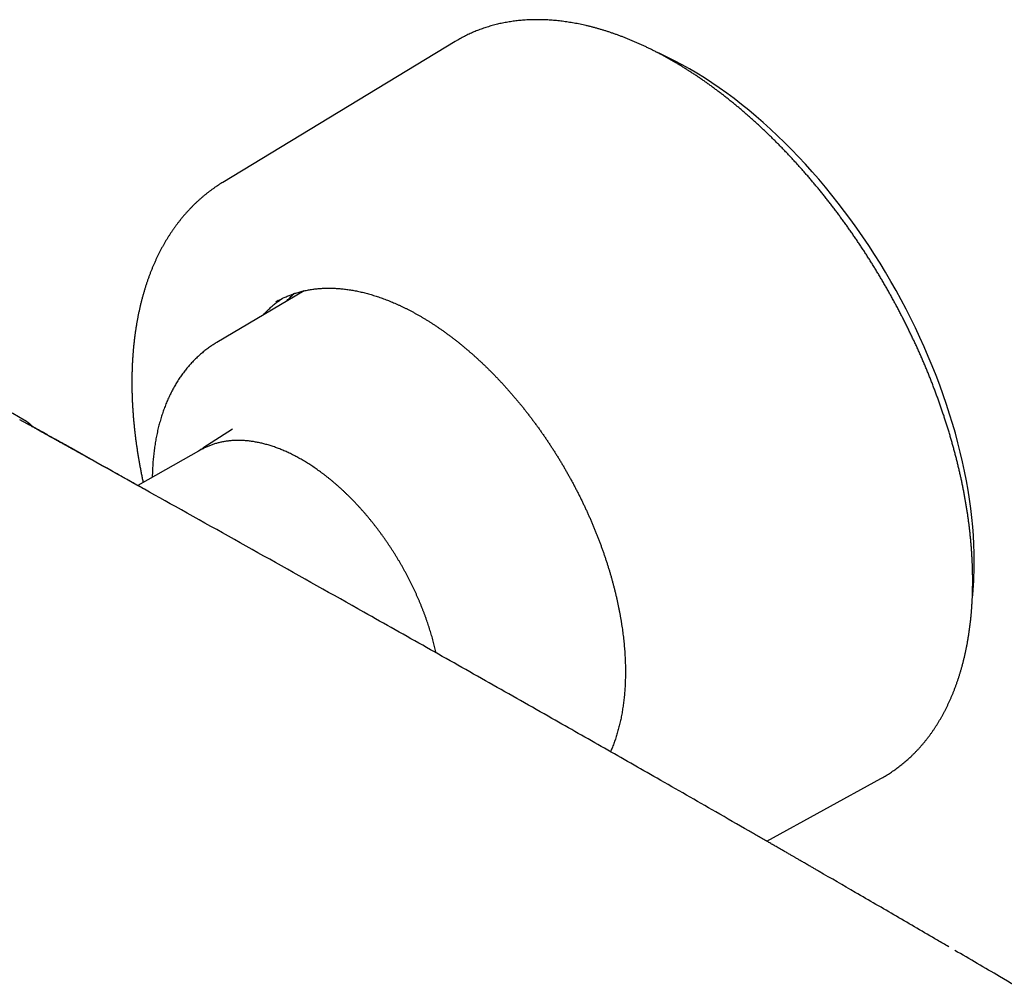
# Model space of a CAD drawing. Header units: millimetres. Extents: x 8 to 750, y 10 to 368.
# Tile 9 of 12: x 561 to 646, y 107 to 190. Entities that reach past the tile are written whole.
import ezdxf

# ---------------------------------------------------------------- set-up
doc = ezdxf.new("R2010")
doc.units = ezdxf.units.MM

msp = doc.modelspace()

# ---------------------------------------------------------------- linework, layer by layer
at = {"color": 7, "linetype": 'Continuous', "lineweight": 30}
for p, q in [((598.756, 188.278), (578.695, 176.118)), ((598.944, 188.39), (598.756, 188.278)), ((585.722, 166.756), (578.186, 162.298)), ((579.546, 154.807), (576.965, 153.166)), ((576.815, 153.03), (571.377, 149.938)), ((576.903, 153.079), (576.815, 153.03)), ((625.642, 119.247), (635.486, 124.653)), ((635.486, 124.653), (635.662, 124.752))]:
    msp.add_line(p, q, dxfattribs=at)
at = {"color": 7, "linetype": 'Continuous', "lineweight": 30, "flags": 128}
for points in [[(643.55, 143.352), (643.541, 144.1), (643.516, 144.857), (643.474, 145.622), (643.415, 146.396), (643.339, 147.177), (643.247, 147.966), (643.138, 148.761), (643.013, 149.562), (642.871, 150.368), (642.712, 151.18), (642.538, 151.995), (642.347, 152.815), (642.14, 153.638), (641.918, 154.463), (641.679, 155.291), (641.425, 156.12), (641.156, 156.95), (640.871, 157.78), (640.572, 158.611), (640.258, 159.44), (639.929, 160.269), (639.585, 161.095), (639.228, 161.919), (638.857, 162.74), (638.472, 163.557), (638.074, 164.37), (637.662, 165.179), (637.238, 165.982), (636.802, 166.78), (636.353, 167.571), (635.892, 168.355), (635.42, 169.132), (634.936, 169.901), (634.441, 170.662), (633.936, 171.413), (633.421, 172.155), (632.895, 172.887), (632.361, 173.609), (631.817, 174.319), (631.264, 175.018), (630.702, 175.705), (630.133, 176.38), (629.556, 177.041), (628.972, 177.69), (628.381, 178.324), (627.783, 178.944), (627.18, 179.55), (626.571, 180.14), (625.957, 180.715), (625.337, 181.274), (624.714, 181.817), (624.086, 182.343), (623.456, 182.852), (622.822, 183.344), (622.185, 183.818), (621.546, 184.274), (620.906, 184.712), (620.264, 185.131), (619.621, 185.531), (618.978, 185.912), (618.334, 186.274), (617.692, 186.616), (617.05, 186.938), (616.409, 187.24), (616.07, 187.391)], [(583.486, 165.914), (583.355, 165.84), (583.233, 165.768)], [(561.566, 155.604), (560.584, 156.155), (560.342, 156.291)], [(576.88, 153.111), (576.951, 153.158), (577.045, 153.216)]]:
    msp.add_lwpolyline(points, dxfattribs=at)
at = {"color": 7, "linetype": 'Continuous', "lineweight": 30}
msp.add_arc((613.684, 143.301), 29.866, 353.84197, 0.09791, dxfattribs=at)
for points, knots in [([(635.665, 124.754), (635.728, 124.79), (635.855, 124.863), (636.043, 124.977), (636.231, 125.096), (636.416, 125.217), (636.6, 125.343), (636.781, 125.471), (636.961, 125.603), (637.138, 125.738), (637.313, 125.877), (637.486, 126.019), (637.657, 126.164), (637.826, 126.312), (637.992, 126.464), (638.157, 126.619), (638.319, 126.777), (638.478, 126.938), (638.636, 127.103), (638.791, 127.271), (638.944, 127.441), (639.095, 127.616), (639.243, 127.793), (639.389, 127.973), (639.532, 128.157), (639.673, 128.343), (639.812, 128.533), (639.949, 128.725), (640.082, 128.921), (640.214, 129.119), (640.343, 129.321), (640.469, 129.526), (640.593, 129.733), (640.715, 129.943), (640.834, 130.157), (640.95, 130.373), (641.064, 130.592), (641.175, 130.814), (641.284, 131.038), (641.39, 131.266), (641.494, 131.496), (641.595, 131.728), (641.693, 131.964), (641.789, 132.202), (641.882, 132.443), (641.972, 132.686), (642.06, 132.932), (642.145, 133.181), (642.227, 133.432), (642.307, 133.685), (642.384, 133.941), (642.458, 134.2), (642.53, 134.461), (642.598, 134.724), (642.664, 134.99), (642.728, 135.257), (642.788, 135.528), (642.846, 135.8), (642.901, 136.075), (642.953, 136.352), (643.003, 136.631), (643.049, 136.912), (643.093, 137.196), (643.134, 137.481), (643.173, 137.769), (643.208, 138.058), (643.241, 138.35), (643.271, 138.643), (643.298, 138.938), (643.322, 139.236), (643.344, 139.535), (643.363, 139.836), (643.379, 140.139), (643.392, 140.443), (643.402, 140.749), (643.409, 141.057), (643.414, 141.367), (643.416, 141.678), (643.415, 141.991), (643.411, 142.305), (643.404, 142.621), (643.395, 142.939), (643.383, 143.257), (643.368, 143.578), (643.35, 143.899), (643.329, 144.222), (643.306, 144.547), (643.28, 144.872), (643.251, 145.199), (643.219, 145.527), (643.184, 145.857), (643.147, 146.187), (643.107, 146.519), (643.064, 146.851), (643.018, 147.185), (642.969, 147.52), (642.918, 147.855), (642.864, 148.192), (642.807, 148.529), (642.748, 148.867), (642.686, 149.207), (642.621, 149.546), (642.553, 149.887), (642.483, 150.228), (642.41, 150.571), (642.334, 150.913), (642.256, 151.257), (642.175, 151.6), (642.091, 151.945), (642.004, 152.29), (641.915, 152.635), (641.824, 152.981), (641.729, 153.327), (641.632, 153.673), (641.533, 154.02), (641.431, 154.367), (641.326, 154.715), (641.219, 155.062), (641.109, 155.41), (640.996, 155.758), (640.881, 156.105), (640.764, 156.453), (640.644, 156.801), (640.521, 157.149), (640.396, 157.497), (640.269, 157.845), (640.139, 158.192), (640.006, 158.54), (639.872, 158.887), (639.734, 159.234), (639.595, 159.581), (639.453, 159.927), (639.308, 160.273), (639.162, 160.619), (639.013, 160.964), (638.861, 161.309), (638.708, 161.653), (638.552, 161.997), (638.393, 162.34), (638.233, 162.682), (638.07, 163.024), (637.905, 163.365), (637.738, 163.705), (637.568, 164.045), (637.397, 164.384), (637.223, 164.722), (637.047, 165.059), (636.869, 165.395), (636.689, 165.731), (636.507, 166.065), (636.323, 166.398), (636.137, 166.73), (635.949, 167.062), (635.759, 167.392), (635.566, 167.72), (635.372, 168.048), (635.176, 168.375), (634.978, 168.7), (634.778, 169.024), (634.577, 169.346), (634.373, 169.667), (634.168, 169.987), (633.96, 170.306), (633.751, 170.622), (633.541, 170.938), (633.328, 171.252), (633.114, 171.564), (632.898, 171.875), (632.681, 172.184), (632.461, 172.491), (632.241, 172.797), (632.018, 173.101), (631.794, 173.403), (631.569, 173.703), (631.341, 174.002), (631.113, 174.298), (630.883, 174.593), (630.651, 174.886), (630.418, 175.177), (630.184, 175.465), (629.948, 175.752), (629.711, 176.037), (629.473, 176.32), (629.233, 176.6), (628.992, 176.879), (628.75, 177.155), (628.506, 177.429), (628.262, 177.701), (628.016, 177.971), (627.769, 178.238), (627.521, 178.503), (627.272, 178.765), (627.021, 179.026), (626.77, 179.283), (626.518, 179.539), (626.264, 179.792), (626.01, 180.042), (625.755, 180.29), (625.499, 180.536), (625.242, 180.778), (624.984, 181.019), (624.725, 181.256), (624.466, 181.491), (624.205, 181.723), (623.944, 181.953), (623.683, 182.18), (623.42, 182.404), (623.157, 182.625), (622.894, 182.844), (622.629, 183.06), (622.364, 183.272), (622.099, 183.482), (621.833, 183.69), (621.567, 183.894), (621.3, 184.095), (621.032, 184.293), (620.765, 184.489), (620.496, 184.681), (620.228, 184.871), (619.959, 185.057), (619.69, 185.24), (619.421, 185.42), (619.151, 185.597), (618.881, 185.771), (618.611, 185.942), (618.341, 186.11), (618.071, 186.274), (617.801, 186.436), (617.53, 186.594), (617.26, 186.748), (616.989, 186.9), (616.719, 187.048), (616.449, 187.193), (616.178, 187.335), (615.908, 187.474), (615.638, 187.609), (615.368, 187.741), (615.099, 187.869), (614.829, 187.994), (614.56, 188.116), (614.291, 188.234), (614.022, 188.349), (613.754, 188.46), (613.486, 188.568), (613.219, 188.673), (612.952, 188.774), (612.685, 188.871), (612.419, 188.965), (612.153, 189.056), (611.888, 189.143), (611.624, 189.227), (611.36, 189.307), (611.097, 189.383), (610.834, 189.456), (610.572, 189.526), (610.311, 189.592), (610.051, 189.654), (609.791, 189.713), (609.532, 189.768), (609.274, 189.819), (609.017, 189.867), (608.761, 189.911), (608.505, 189.952), (608.251, 189.989), (607.997, 190.023), (607.745, 190.053), (607.494, 190.079), (607.243, 190.102), (606.994, 190.121), (606.746, 190.136), (606.499, 190.148), (606.253, 190.156), (606.009, 190.16), (605.765, 190.161), (605.523, 190.158), (605.282, 190.152), (605.043, 190.142), (604.805, 190.128), (604.568, 190.111), (604.333, 190.09), (604.099, 190.065), (603.866, 190.037), (603.635, 190.005), (603.405, 189.97), (603.177, 189.931), (602.951, 189.888), (602.726, 189.842), (602.502, 189.793), (602.281, 189.739), (602.06, 189.682), (601.842, 189.622), (601.625, 189.558), (601.41, 189.49), (601.197, 189.419), (600.985, 189.344), (600.775, 189.266), (600.567, 189.185), (600.361, 189.1), (600.157, 189.011), (599.954, 188.919), (599.754, 188.823), (599.555, 188.724), (599.358, 188.621), (599.163, 188.515), (599.027, 188.438), (598.955, 188.396), (598.947, 188.391)], [0, 0, 0, 0, 0.0032103, 0.0064866, 0.0097629, 0.0130393, 0.0163158, 0.0195925, 0.0228694, 0.0261467, 0.0294243, 0.0327023, 0.0359808, 0.0392597, 0.0425392, 0.0458192, 0.0490999, 0.0523812, 0.0556631, 0.0589458, 0.0622292, 0.0655133, 0.0687981, 0.0720838, 0.0753702, 0.0786573, 0.0819453, 0.0852341, 0.0885236, 0.0918139, 0.095105, 0.0983968, 0.1016893, 0.1049827, 0.1082767, 0.1115714, 0.1148668, 0.1181628, 0.1214595, 0.1247569, 0.1280548, 0.1313532, 0.1346523, 0.1379518, 0.1412519, 0.1445524, 0.1478534, 0.1511548, 0.1544566, 0.1577588, 0.1610614, 0.1643642, 0.1676674, 0.1709709, 0.1742747, 0.1775787, 0.180883, 0.1841874, 0.1874921, 0.1907969, 0.1941019, 0.197407, 0.2007123, 0.2040177, 0.2073232, 0.2106288, 0.2139344, 0.2172401, 0.2205459, 0.2238517, 0.2271575, 0.2304634, 0.2337693, 0.2370752, 0.2403811, 0.2436869, 0.2469928, 0.2502986, 0.2536044, 0.2569102, 0.2602159, 0.2635216, 0.2668273, 0.2701328, 0.2734384, 0.2767439, 0.2800493, 0.2833546, 0.2866599, 0.2899652, 0.2932703, 0.2965754, 0.2998804, 0.3031854, 0.3064903, 0.3097951, 0.3130998, 0.3164044, 0.319709, 0.3230135, 0.326318, 0.3296223, 0.3329266, 0.3362308, 0.339535, 0.3428391, 0.3461431, 0.349447, 0.3527508, 0.3560546, 0.3593584, 0.362662, 0.3659656, 0.3692691, 0.3725726, 0.375876, 0.3791794, 0.3824827, 0.3857859, 0.3890891, 0.3923922, 0.3956952, 0.3989983, 0.4023012, 0.4056041, 0.408907, 0.4122098, 0.4155126, 0.4188153, 0.422118, 0.4254207, 0.4287233, 0.4320259, 0.4353284, 0.4386309, 0.4419334, 0.4452358, 0.4485383, 0.4518406, 0.455143, 0.4584454, 0.4617477, 0.46505, 0.4683523, 0.4716545, 0.4749568, 0.478259, 0.4815613, 0.4848635, 0.4881657, 0.4914679, 0.4947701, 0.4980723, 0.5013745, 0.5046767, 0.5079789, 0.5112811, 0.5145833, 0.5178855, 0.5211878, 0.52449, 0.5277922, 0.5310945, 0.5343968, 0.5376991, 0.5410014, 0.5443037, 0.547606, 0.5509084, 0.5542108, 0.5575132, 0.5608157, 0.5641182, 0.5674207, 0.5707232, 0.5740258, 0.5773284, 0.5806311, 0.5839338, 0.5872365, 0.5905393, 0.5938421, 0.597145, 0.6004479, 0.6037509, 0.6070539, 0.610357, 0.6136601, 0.6169633, 0.6202666, 0.6235699, 0.6268732, 0.6301766, 0.6334801, 0.6367837, 0.6400873, 0.643391, 0.6466947, 0.6499985, 0.6533024, 0.6566064, 0.6599104, 0.6632145, 0.6665187, 0.6698229, 0.6731272, 0.6764316, 0.6797361, 0.6830407, 0.6863453, 0.68965, 0.6929548, 0.6962596, 0.6995646, 0.7028696, 0.7061747, 0.7094798, 0.7127851, 0.7160904, 0.7193958, 0.7227012, 0.7260067, 0.7293123, 0.732618, 0.7359237, 0.7392294, 0.7425352, 0.7458411, 0.749147, 0.752453, 0.755759, 0.759065, 0.7623711, 0.7656772, 0.7689833, 0.7722894, 0.7755955, 0.7789016, 0.7822076, 0.7855137, 0.7888197, 0.7921257, 0.7954316, 0.7987374, 0.8020432, 0.8053488, 0.8086544, 0.8119598, 0.8152651, 0.8185702, 0.8218752, 0.82518, 0.8284845, 0.8317889, 0.835093, 0.8383968, 0.8417003, 0.8450036, 0.8483065, 0.851609, 0.8549112, 0.858213, 0.8615143, 0.8648153, 0.8681157, 0.8714157, 0.8747151, 0.878014, 0.8813123, 0.88461, 0.8879071, 0.8912036, 0.8944994, 0.8977946, 0.901089, 0.9043828, 0.9076758, 0.910968, 0.9142595, 0.9175502, 0.9208402, 0.9241293, 0.9274177, 0.9307053, 0.933992, 0.937278, 0.9405633, 0.9438477, 0.9471315, 0.9504145, 0.9536967, 0.9569783, 0.9602593, 0.9635396, 0.9668193, 0.9700985, 0.9733772, 0.9766554, 0.9799331, 0.9832105, 0.9864876, 0.9897644, 0.993041, 0.9963174, 0.9995938, 1, 1, 1, 1]), ([(578.695, 176.118), (578.671, 176.103), (578.581, 176.049), (578.427, 175.952), (578.234, 175.826), (578.043, 175.697), (577.854, 175.565), (577.667, 175.429), (577.482, 175.29), (577.3, 175.148), (577.119, 175.002), (576.941, 174.853), (576.765, 174.701), (576.591, 174.545), (576.419, 174.386), (576.249, 174.224), (576.082, 174.059), (575.917, 173.89), (575.755, 173.718), (575.594, 173.543), (575.436, 173.365), (575.281, 173.183), (575.127, 172.999), (574.976, 172.811), (574.828, 172.62), (574.682, 172.426), (574.538, 172.229), (574.397, 172.028), (574.259, 171.825), (574.123, 171.619), (573.989, 171.409), (573.858, 171.197), (573.73, 170.982), (573.604, 170.763), (573.481, 170.542), (573.36, 170.318), (573.242, 170.091), (573.127, 169.861), (573.014, 169.628), (572.904, 169.392), (572.797, 169.154), (572.693, 168.913), (572.591, 168.669), (572.492, 168.422), (572.396, 168.173), (572.303, 167.921), (572.213, 167.667), (572.125, 167.41), (572.04, 167.151), (571.958, 166.889), (571.879, 166.624), (571.803, 166.358), (571.73, 166.088), (571.66, 165.817), (571.592, 165.543), (571.528, 165.267), (571.466, 164.988), (571.407, 164.708), (571.351, 164.425), (571.298, 164.14), (571.248, 163.853), (571.201, 163.564), (571.157, 163.273), (571.116, 162.98), (571.078, 162.685), (571.043, 162.388), (571.011, 162.09), (570.981, 161.789), (570.955, 161.487), (570.931, 161.182), (570.911, 160.877), (570.893, 160.569), (570.879, 160.26), (570.867, 159.949), (570.858, 159.637), (570.853, 159.323), (570.85, 159.007), (570.85, 158.69), (570.853, 158.372), (570.859, 158.052), (570.868, 157.731), (570.879, 157.408), (570.894, 157.085), (570.912, 156.76), (570.932, 156.433), (570.955, 156.106), (570.982, 155.777), (571.011, 155.447), (571.043, 155.117), (571.078, 154.785), (571.116, 154.452), (571.156, 154.118), (571.2, 153.783), (571.246, 153.448), (571.295, 153.111), (571.347, 152.774), (571.402, 152.436), (571.459, 152.097), (571.52, 151.757), (571.583, 151.417), (571.649, 151.076), (571.717, 150.734), (571.778, 150.441), (571.817, 150.261), (571.832, 150.196)], [0, 0, 0, 0, 0.003537, 0.013069, 0.022602, 0.032137, 0.041675, 0.051216, 0.060761, 0.070312, 0.079868, 0.08943, 0.099, 0.108578, 0.118164, 0.127759, 0.137363, 0.146978, 0.156604, 0.16624, 0.175888, 0.185549, 0.195221, 0.204906, 0.214604, 0.224315, 0.234039, 0.243777, 0.253528, 0.263292, 0.27307, 0.282862, 0.292666, 0.302484, 0.312316, 0.32216, 0.332016, 0.341885, 0.351767, 0.36166, 0.371565, 0.381481, 0.391408, 0.401345, 0.411292, 0.421249, 0.431216, 0.441191, 0.451175, 0.461167, 0.471166, 0.481173, 0.491186, 0.501206, 0.511232, 0.521263, 0.5313, 0.541342, 0.551387, 0.561437, 0.571491, 0.581548, 0.591609, 0.601671, 0.611737, 0.621805, 0.631874, 0.641945, 0.652018, 0.662092, 0.672167, 0.682242, 0.692318, 0.702394, 0.712471, 0.722548, 0.732624, 0.7427, 0.752776, 0.762851, 0.772925, 0.782999, 0.793072, 0.803143, 0.813214, 0.823284, 0.833353, 0.84342, 0.853486, 0.863551, 0.873614, 0.883676, 0.893737, 0.903796, 0.913854, 0.92391, 0.933965, 0.944018, 0.95407, 0.96412, 0.974169, 0.984216, 0.994262, 1, 1, 1, 1]), ([(583.483, 165.912), (583.522, 165.933), (583.614, 165.984), (583.76, 166.059), (583.921, 166.138), (584.084, 166.214), (584.249, 166.286), (584.416, 166.355), (584.585, 166.42), (584.755, 166.482), (584.927, 166.54), (585.101, 166.594), (585.276, 166.645), (585.453, 166.693), (585.632, 166.737), (585.812, 166.777), (585.994, 166.814), (586.178, 166.847), (586.363, 166.877), (586.549, 166.903), (586.737, 166.926), (586.926, 166.945), (587.117, 166.96), (587.309, 166.972), (587.502, 166.98), (587.697, 166.985), (587.893, 166.986), (588.09, 166.983), (588.288, 166.977), (588.488, 166.968), (588.688, 166.955), (588.89, 166.938), (589.093, 166.918), (589.297, 166.894), (589.502, 166.866), (589.708, 166.835), (589.915, 166.801), (590.123, 166.763), (590.332, 166.721), (590.542, 166.676), (590.752, 166.628), (590.964, 166.576), (591.176, 166.52), (591.389, 166.461), (591.602, 166.398), (591.817, 166.332), (592.032, 166.263), (592.247, 166.189), (592.463, 166.113), (592.68, 166.033), (592.898, 165.95), (593.115, 165.863), (593.334, 165.773), (593.552, 165.679), (593.771, 165.582), (593.991, 165.482), (594.21, 165.378), (594.43, 165.271), (594.651, 165.161), (594.871, 165.047), (595.092, 164.93), (595.313, 164.81), (595.533, 164.687), (595.754, 164.56), (595.975, 164.43), (596.196, 164.297), (596.417, 164.161), (596.638, 164.021), (596.859, 163.879), (597.08, 163.733), (597.3, 163.584), (597.521, 163.433), (597.741, 163.278), (597.96, 163.12), (598.18, 162.959), (598.399, 162.795), (598.617, 162.628), (598.836, 162.459), (599.054, 162.286), (599.271, 162.111), (599.488, 161.932), (599.704, 161.751), (599.919, 161.567), (600.134, 161.381), (600.349, 161.192), (600.562, 160.999), (600.775, 160.805), (600.987, 160.607), (601.199, 160.407), (601.409, 160.205), (601.619, 160), (601.828, 159.792), (602.035, 159.582), (602.242, 159.37), (602.448, 159.155), (602.653, 158.938), (602.856, 158.718), (603.059, 158.496), (603.26, 158.272), (603.461, 158.046), (603.66, 157.817), (603.858, 157.586), (604.054, 157.353), (604.249, 157.118), (604.443, 156.881), (604.636, 156.642), (604.827, 156.401), (605.017, 156.158), (605.205, 155.913), (605.392, 155.667), (605.577, 155.418), (605.761, 155.168), (605.943, 154.916), (606.124, 154.662), (606.303, 154.406), (606.48, 154.149), (606.656, 153.891), (606.83, 153.631), (607.002, 153.369), (607.172, 153.106), (607.341, 152.841), (607.508, 152.575), (607.673, 152.308), (607.836, 152.039), (607.997, 151.77), (608.156, 151.499), (608.314, 151.226), (608.469, 150.953), (608.622, 150.679), (608.774, 150.403), (608.923, 150.127), (609.07, 149.85), (609.215, 149.572), (609.358, 149.292), (609.499, 149.013), (609.638, 148.732), (609.774, 148.451), (609.908, 148.169), (610.04, 147.886), (610.17, 147.603), (610.298, 147.319), (610.423, 147.035), (610.546, 146.75), (610.666, 146.465), (610.785, 146.179), (610.9, 145.893), (611.014, 145.607), (611.125, 145.321), (611.234, 145.035), (611.34, 144.748), (611.444, 144.461), (611.545, 144.175), (611.644, 143.888), (611.74, 143.601), (611.834, 143.315), (611.925, 143.028), (612.014, 142.742), (612.1, 142.456), (612.183, 142.17), (612.264, 141.885), (612.343, 141.6), (612.418, 141.315), (612.492, 141.031), (612.562, 140.747), (612.63, 140.464), (612.695, 140.182), (612.758, 139.9), (612.818, 139.619), (612.875, 139.339), (612.929, 139.059), (612.981, 138.78), (613.03, 138.502), (613.076, 138.225), (613.12, 137.949), (613.161, 137.674), (613.199, 137.4), (613.235, 137.127), (613.267, 136.855), (613.297, 136.585), (613.325, 136.315), (613.349, 136.047), (613.371, 135.78), (613.39, 135.515), (613.406, 135.25), (613.419, 134.988), (613.43, 134.727), (613.438, 134.467), (613.443, 134.209), (613.445, 133.952), (613.445, 133.697), (613.442, 133.444), (613.436, 133.192), (613.427, 132.943), (613.416, 132.695), (613.402, 132.449), (613.385, 132.204), (613.365, 131.962), (613.343, 131.721), (613.317, 131.483), (613.289, 131.247), (613.259, 131.012), (613.225, 130.78), (613.189, 130.55), (613.151, 130.322), (613.109, 130.096), (613.065, 129.873), (613.018, 129.651), (612.969, 129.432), (612.916, 129.216), (612.862, 129.002), (612.804, 128.79), (612.744, 128.58), (612.681, 128.373), (612.616, 128.169), (612.548, 127.967), (612.477, 127.768), (612.404, 127.571), (612.328, 127.377), (612.25, 127.185), (612.192, 127.05), (612.161, 126.98), (612.157, 126.972)], [0, 0, 0, 0, 0.003482, 0.008125, 0.012768, 0.017411, 0.022052, 0.026693, 0.031333, 0.035971, 0.040608, 0.045244, 0.049877, 0.05451, 0.05914, 0.063768, 0.068394, 0.073019, 0.077641, 0.082261, 0.086879, 0.091495, 0.096109, 0.100721, 0.10533, 0.109938, 0.114544, 0.119148, 0.12375, 0.128351, 0.13295, 0.137547, 0.142143, 0.146737, 0.15133, 0.155922, 0.160513, 0.165102, 0.169691, 0.174278, 0.178865, 0.183451, 0.188036, 0.19262, 0.197204, 0.201787, 0.20637, 0.210952, 0.215534, 0.220115, 0.224697, 0.229278, 0.233858, 0.238439, 0.243019, 0.247599, 0.25218, 0.25676, 0.26134, 0.26592, 0.2705, 0.27508, 0.27966, 0.28424, 0.288821, 0.293401, 0.297981, 0.302562, 0.307143, 0.311724, 0.316305, 0.320886, 0.325467, 0.330049, 0.33463, 0.339212, 0.343794, 0.348376, 0.352959, 0.357541, 0.362124, 0.366707, 0.37129, 0.375873, 0.380457, 0.38504, 0.389624, 0.394208, 0.398792, 0.403376, 0.407961, 0.412546, 0.41713, 0.421715, 0.426301, 0.430886, 0.435471, 0.440057, 0.444643, 0.449228, 0.453814, 0.458401, 0.462987, 0.467573, 0.47216, 0.476746, 0.481333, 0.48592, 0.490506, 0.495093, 0.49968, 0.504267, 0.508855, 0.513442, 0.518029, 0.522617, 0.527204, 0.531791, 0.536379, 0.540967, 0.545554, 0.550142, 0.554729, 0.559317, 0.563905, 0.568492, 0.57308, 0.577668, 0.582256, 0.586843, 0.591431, 0.596019, 0.600606, 0.605194, 0.609781, 0.614369, 0.618956, 0.623544, 0.628131, 0.632718, 0.637306, 0.641893, 0.64648, 0.651067, 0.655654, 0.660241, 0.664827, 0.669414, 0.674001, 0.678587, 0.683173, 0.68776, 0.692346, 0.696932, 0.701517, 0.706103, 0.710689, 0.715274, 0.719859, 0.724444, 0.729029, 0.733614, 0.738199, 0.742783, 0.747367, 0.751951, 0.756535, 0.761119, 0.765703, 0.770286, 0.774869, 0.779452, 0.784035, 0.788618, 0.7932, 0.797782, 0.802364, 0.806946, 0.811528, 0.816109, 0.82069, 0.825272, 0.829853, 0.834433, 0.839014, 0.843594, 0.848175, 0.852755, 0.857335, 0.861915, 0.866495, 0.871074, 0.875654, 0.880234, 0.884813, 0.889393, 0.893972, 0.898552, 0.903131, 0.907711, 0.912291, 0.916871, 0.921451, 0.926031, 0.930612, 0.935193, 0.939774, 0.944355, 0.948937, 0.95352, 0.958103, 0.962687, 0.967271, 0.971856, 0.976442, 0.981029, 0.985616, 0.990205, 0.994795, 0.999386, 1, 1, 1, 1]), ([(582.183, 164.662), (582.199, 164.681), (582.257, 164.746), (582.357, 164.854), (582.485, 164.987), (582.615, 165.116), (582.747, 165.242), (582.881, 165.364), (583.018, 165.484), (583.157, 165.6), (583.297, 165.713), (583.44, 165.822), (583.586, 165.929), (583.71, 166.016), (583.787, 166.067), (583.815, 166.085)], [0, 0, 0, 0, 0.0338, 0.117319, 0.200875, 0.284467, 0.368094, 0.451755, 0.535448, 0.619171, 0.702922, 0.786698, 0.870497, 0.954315, 1, 1, 1, 1]), ([(584.178, 165.843), (584.204, 165.871), (584.271, 165.946), (584.383, 166.062), (584.512, 166.192), (584.644, 166.319), (584.761, 166.427), (584.835, 166.492), (584.863, 166.518)], [0, 0, 0, 0, 0.119562, 0.3095484, 0.4996179, 0.6897681, 0.8799959, 1, 1, 1, 1]), ([(578.185, 162.297), (578.135, 162.267), (578.03, 162.205), (577.872, 162.104), (577.71, 161.998), (577.55, 161.887), (577.392, 161.774), (577.237, 161.657), (577.083, 161.537), (576.932, 161.414), (576.783, 161.287), (576.636, 161.157), (576.491, 161.023), (576.349, 160.887), (576.209, 160.747), (576.071, 160.604), (575.935, 160.458), (575.802, 160.309), (575.671, 160.156), (575.543, 160), (575.417, 159.841), (575.294, 159.679), (575.172, 159.514), (575.054, 159.346), (574.938, 159.174), (574.824, 159), (574.713, 158.822), (574.605, 158.642), (574.5, 158.459), (574.397, 158.272), (574.296, 158.083), (574.199, 157.891), (574.104, 157.696), (574.012, 157.498), (573.922, 157.297), (573.836, 157.094), (573.752, 156.888), (573.671, 156.679), (573.593, 156.467), (573.518, 156.253), (573.446, 156.037), (573.376, 155.818), (573.31, 155.596), (573.247, 155.372), (573.186, 155.146), (573.129, 154.917), (573.074, 154.686), (573.023, 154.453), (572.974, 154.218), (572.929, 153.98), (572.886, 153.741), (572.847, 153.499), (572.81, 153.256), (572.777, 153.01), (572.746, 152.763), (572.719, 152.514), (572.695, 152.263), (572.673, 152.01), (572.655, 151.755), (572.64, 151.499), (572.628, 151.242), (572.619, 150.982), (572.613, 150.782), (572.612, 150.667), (572.612, 150.64)], [0, 0, 0, 0, 0.014045, 0.029682, 0.045323, 0.060968, 0.07662, 0.092283, 0.107957, 0.123646, 0.139351, 0.155076, 0.17082, 0.186588, 0.20238, 0.218198, 0.234044, 0.24992, 0.265827, 0.281765, 0.297737, 0.313743, 0.329784, 0.345861, 0.361973, 0.378123, 0.394308, 0.410531, 0.42679, 0.443086, 0.459418, 0.475785, 0.492187, 0.508623, 0.525093, 0.541595, 0.558128, 0.574691, 0.591283, 0.607902, 0.624548, 0.641219, 0.657914, 0.674631, 0.691368, 0.708125, 0.7249, 0.741692, 0.758499, 0.77532, 0.792154, 0.808999, 0.825854, 0.842719, 0.859592, 0.876471, 0.893357, 0.910248, 0.927142, 0.94404, 0.960941, 0.977844, 0.994747, 1, 1, 1, 1]), ([(641.345, 110.133), (641.022, 110.322), (639.519, 111.201), (636.832, 112.766), (633.428, 114.745), (631.118, 116.083), (629.904, 116.785), (629.643, 116.936), (629.415, 117.068), (629.22, 117.18), (629.061, 117.273), (628.903, 117.364), (628.751, 117.452), (628.606, 117.535), (628.471, 117.614), (628.344, 117.687), (628.233, 117.75), (628.135, 117.807), (628.043, 117.86), (627.944, 117.917), (627.835, 117.98), (627.716, 118.049), (627.585, 118.125), (627.446, 118.206), (627.304, 118.288), (627.116, 118.397), (626.886, 118.53), (626.597, 118.697), (626.298, 118.869), (625.987, 119.048), (625.648, 119.244), (625.281, 119.455), (624.883, 119.685), (624.486, 119.913), (623.275, 120.61), (620.506, 122.201), (616.358, 124.577), (611.643, 127.267), (606.817, 130.011), (601.699, 132.911), (596.288, 135.967), (589.971, 139.525), (582.746, 143.58), (574.938, 147.949), (569.691, 150.879), (567.009, 152.376), (566.568, 152.622), (566.125, 152.869), (565.736, 153.086), (565.399, 153.274), (565.114, 153.433), (564.823, 153.595), (564.525, 153.761), (564.283, 153.897), (564.099, 153.999), (563.978, 154.067), (563.863, 154.131), (563.765, 154.186), (563.683, 154.231), (563.616, 154.269), (563.556, 154.302), (563.499, 154.334), (563.441, 154.366), (563.376, 154.403), (563.303, 154.443), (563.221, 154.489), (563.132, 154.539), (563.038, 154.591), (562.941, 154.645), (562.838, 154.702), (562.726, 154.765), (562.604, 154.833), (562.472, 154.906), (562.331, 154.985), (562.173, 155.073), (562, 155.17), (561.809, 155.276), (561.607, 155.389), (561.392, 155.509), (561.245, 155.59), (561.17, 155.633)], [0, 0, 0, 0, 0.012171, 0.056679, 0.101184, 0.140345, 0.143568, 0.146837, 0.150159, 0.152142, 0.154143, 0.156153, 0.158075, 0.159888, 0.16159, 0.163183, 0.164666, 0.165759, 0.166901, 0.168136, 0.169464, 0.170983, 0.172607, 0.174336, 0.176119, 0.177888, 0.181325, 0.18471, 0.188674, 0.192566, 0.196387, 0.201398, 0.20637, 0.211343, 0.216315, 0.251835, 0.315264, 0.371898, 0.42853, 0.495948, 0.563363, 0.630774, 0.731888, 0.833003, 0.921987, 0.927469, 0.93295, 0.938432, 0.94395, 0.947457, 0.950994, 0.954587, 0.958286, 0.962093, 0.963615, 0.965151, 0.966594, 0.967895, 0.968816, 0.96965, 0.970395, 0.971052, 0.971764, 0.972565, 0.973471, 0.974482, 0.975598, 0.976819, 0.977965, 0.979234, 0.980626, 0.982141, 0.98378, 0.985542, 0.987427, 0.989643, 0.992009, 0.994523, 0.997187, 1, 1, 1, 1]), ([(562.246, 155.062), (562.24, 155.069), (562.221, 155.089), (562.191, 155.121), (562.156, 155.156), (562.124, 155.187), (562.097, 155.212), (562.077, 155.231), (562.062, 155.244), (562.049, 155.256), (562.034, 155.269), (562.016, 155.285), (561.993, 155.305), (561.966, 155.327), (561.933, 155.354), (561.894, 155.385), (561.851, 155.417), (561.809, 155.448), (561.77, 155.475), (561.733, 155.5), (561.698, 155.523), (561.663, 155.545), (561.631, 155.564), (561.597, 155.585), (561.571, 155.6), (561.559, 155.607)], [0, 0, 0, 0, 0.032709, 0.09053, 0.148522, 0.199148, 0.24092, 0.273833, 0.293477, 0.310544, 0.333087, 0.361582, 0.396031, 0.436437, 0.482804, 0.54444, 0.609127, 0.669529, 0.725585, 0.777291, 0.824642, 0.874854, 0.919191, 0.960448, 1, 1, 1, 1]), ([(562.164, 155.106), (562.109, 155.135), (561.995, 155.195), (561.874, 155.249), (561.809, 155.272), (561.806, 155.273)], [0, 0, 0, 0, 0.4796711, 0.9786091, 1, 1, 1, 1]), ([(571.891, 149.65), (571.859, 149.667), (571.604, 149.81), (571.123, 150.081), (570.444, 150.462), (569.757, 150.848), (569.061, 151.238), (568.329, 151.649), (567.56, 152.08), (566.754, 152.533), (565.937, 152.991), (565.109, 153.456), (564.271, 153.926), (563.422, 154.402), (562.724, 154.793), (562.309, 155.026), (562.181, 155.098)], [0, 0, 0, 0, 0.009727, 0.078775, 0.148693, 0.219482, 0.291141, 0.363671, 0.445647, 0.528707, 0.612851, 0.69808, 0.784392, 0.871788, 0.960268, 1, 1, 1, 1]), ([(597.105, 135.504), (597.091, 135.568), (597.059, 135.71), (597.006, 135.931), (596.948, 136.167), (596.886, 136.404), (596.823, 136.641), (596.756, 136.878), (596.687, 137.115), (596.615, 137.353), (596.541, 137.591), (596.464, 137.829), (596.384, 138.067), (596.303, 138.305), (596.218, 138.543), (596.131, 138.781), (596.042, 139.018), (595.95, 139.256), (595.856, 139.493), (595.759, 139.73), (595.66, 139.967), (595.559, 140.203), (595.455, 140.439), (595.349, 140.674), (595.241, 140.908), (595.13, 141.142), (595.017, 141.376), (594.902, 141.608), (594.785, 141.84), (594.666, 142.071), (594.544, 142.301), (594.421, 142.53), (594.295, 142.758), (594.167, 142.985), (594.038, 143.211), (593.906, 143.435), (593.772, 143.659), (593.637, 143.881), (593.5, 144.102), (593.36, 144.321), (593.219, 144.539), (593.076, 144.756), (592.932, 144.971), (592.785, 145.185), (592.637, 145.397), (592.487, 145.607), (592.336, 145.816), (592.183, 146.023), (592.028, 146.228), (591.872, 146.431), (591.715, 146.632), (591.556, 146.832), (591.395, 147.029), (591.233, 147.224), (591.07, 147.417), (590.906, 147.609), (590.74, 147.798), (590.573, 147.984), (590.405, 148.169), (590.236, 148.351), (590.065, 148.531), (589.893, 148.708), (589.721, 148.884), (589.547, 149.056), (589.373, 149.226), (589.197, 149.394), (589.021, 149.559), (588.843, 149.721), (588.665, 149.881), (588.487, 150.038), (588.307, 150.192), (588.127, 150.344), (587.946, 150.493), (587.764, 150.639), (587.582, 150.782), (587.4, 150.922), (587.216, 151.059), (587.033, 151.193), (586.849, 151.325), (586.665, 151.453), (586.48, 151.578), (586.295, 151.7), (586.11, 151.819), (585.924, 151.935), (585.739, 152.048), (585.553, 152.157), (585.367, 152.263), (585.181, 152.366), (584.996, 152.466), (584.81, 152.562), (584.624, 152.655), (584.439, 152.745), (584.254, 152.831), (584.068, 152.914), (583.884, 152.993), (583.699, 153.069), (583.515, 153.142), (583.331, 153.211), (583.148, 153.277), (582.965, 153.339), (582.782, 153.397), (582.601, 153.452), (582.419, 153.503), (582.239, 153.551), (582.059, 153.595), (581.88, 153.636), (581.702, 153.673), (581.524, 153.706), (581.348, 153.736), (581.172, 153.762), (580.997, 153.785), (580.824, 153.804), (580.651, 153.819), (580.479, 153.83), (580.309, 153.838), (580.14, 153.842), (579.972, 153.843), (579.805, 153.839), (579.639, 153.833), (579.475, 153.822), (579.313, 153.808), (579.151, 153.79), (578.991, 153.769), (578.833, 153.744), (578.676, 153.715), (578.521, 153.683), (578.368, 153.647), (578.216, 153.608), (578.065, 153.565), (577.917, 153.518), (577.77, 153.468), (577.625, 153.414), (577.482, 153.357), (577.34, 153.297), (577.201, 153.233), (577.063, 153.165), (576.965, 153.114), (576.913, 153.085), (576.906, 153.081)], [0, 0, 0, 0, 0.006054, 0.013479, 0.020903, 0.028327, 0.03575, 0.043173, 0.050595, 0.058017, 0.065439, 0.07286, 0.080281, 0.087701, 0.095121, 0.102541, 0.10996, 0.117379, 0.124798, 0.132217, 0.139635, 0.147053, 0.154471, 0.161889, 0.169306, 0.176723, 0.18414, 0.191557, 0.198974, 0.206391, 0.213807, 0.221224, 0.228641, 0.236057, 0.243473, 0.25089, 0.258306, 0.265723, 0.27314, 0.280556, 0.287973, 0.29539, 0.302807, 0.310224, 0.317641, 0.325058, 0.332476, 0.339894, 0.347312, 0.35473, 0.362148, 0.369567, 0.376986, 0.384406, 0.391825, 0.399245, 0.406666, 0.414087, 0.421508, 0.428929, 0.436351, 0.443774, 0.451197, 0.45862, 0.466044, 0.473468, 0.480893, 0.488318, 0.495744, 0.50317, 0.510597, 0.518024, 0.525452, 0.532881, 0.54031, 0.547739, 0.555169, 0.5626, 0.570031, 0.577463, 0.584895, 0.592328, 0.599761, 0.607194, 0.614628, 0.622062, 0.629497, 0.636932, 0.644367, 0.651802, 0.659238, 0.666673, 0.674108, 0.681543, 0.688978, 0.696412, 0.703846, 0.711279, 0.718711, 0.726143, 0.733573, 0.741002, 0.74843, 0.755855, 0.763279, 0.770701, 0.778121, 0.785538, 0.792952, 0.800363, 0.807771, 0.815176, 0.822577, 0.829973, 0.837366, 0.844754, 0.852138, 0.859516, 0.86689, 0.874259, 0.881622, 0.888981, 0.896333, 0.903681, 0.911023, 0.91836, 0.925691, 0.933018, 0.94034, 0.947658, 0.954971, 0.96228, 0.969586, 0.976889, 0.984189, 0.991487, 0.998784, 1, 1, 1, 1]), ([(576.877, 153.109), (576.868, 153.103), (576.817, 153.07), (576.724, 153.006), (576.629, 152.938), (576.577, 152.898), (576.566, 152.889)], [0, 0, 0, 0, 0.080727, 0.483986, 0.887313, 1, 1, 1, 1]), ([(693.507, 79.235), (693.431, 79.28), (693.284, 79.368), (693.07, 79.496), (692.868, 79.617), (692.678, 79.73), (692.5, 79.837), (692.337, 79.934), (692.189, 80.023), (692.054, 80.103), (691.931, 80.176), (691.818, 80.244), (691.677, 80.328), (691.503, 80.432), (691.292, 80.558), (691.078, 80.686), (690.76, 80.876), (690.338, 81.128), (689.814, 81.441), (688.527, 82.209), (685.743, 83.871), (680.146, 87.21), (673.704, 91.045), (667.152, 94.936), (661.806, 98.102), (656.457, 101.263), (651.102, 104.417), (646.243, 107.271), (643.165, 109.07), (641.876, 109.823)], [0, 0, 0, 0, 0.004397, 0.008557, 0.012482, 0.01617, 0.019622, 0.022837, 0.025653, 0.028258, 0.030653, 0.032838, 0.034813, 0.038869, 0.042967, 0.047119, 0.051326, 0.06149, 0.071672, 0.081853, 0.136393, 0.233779, 0.407676, 0.511192, 0.614719, 0.71826, 0.821814, 0.925379, 1, 1, 1, 1])]:
    msp.add_open_spline(points, degree=3, knots=knots, dxfattribs=at)

doc.saveas('drawing.dxf')
